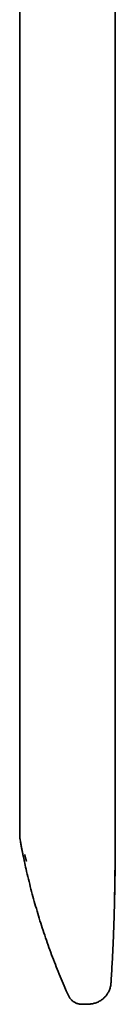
# Model space of a CAD drawing. Header units: millimetres. Extents: x 8 to 718, y 12 to 443.
# Tile 19 of 22: x 713 to 718, y 319 to 371. Entities that reach past the tile are written whole.
import ezdxf

# ---------------------------------------------------------------- set-up
doc = ezdxf.new("R2010")
doc.units = ezdxf.units.MM

msp = doc.modelspace()

# ---------------------------------------------------------------- linework, layer by layer
at = {"color": 7, "linetype": 'Continuous', "lineweight": 35}
for p, q in [((717.971, 329.054), (717.971, 419.304)), ((712.871, 327.941), (712.871, 375.584)), ((712.879, 327.83), (712.883, 327.8)), ((712.884, 327.797), (712.884, 327.797)), ((713.138, 326.954), (713.138, 326.955)), ((717.74, 320.112), (717.741, 320.112)), ((715.391, 319.614), (715.467, 319.446)), ((715.467, 319.446), (715.467, 319.446)), ((716.186, 318.974), (716.186, 318.974)), ((716.378, 318.977), (716.604, 318.988)), ((716.378, 318.977), (716.378, 318.977)), ((716.604, 318.988), (716.604, 318.988))]:
    msp.add_line(p, q, dxfattribs=at)
for points, knots in [([(717.741, 320.112), (717.76, 320.445), (717.8, 321.112), (717.85, 322.113), (717.89, 323.114), (717.922, 324.115), (717.944, 325.109), (717.958, 326.099), (717.967, 327.083), (717.97, 328.068), (717.971, 328.726), (717.971, 329.054)], [0, 0, 0, 0, 0.112062, 0.224055, 0.335984, 0.447867, 0.559734, 0.669632, 0.779609, 0.889715, 1, 1, 1, 1]), ([(717.919, 324.078), (717.919, 324.079), (717.919, 324.081), (717.919, 324.085), (717.919, 324.089), (717.919, 324.094), (717.919, 324.099), (717.919, 324.105), (717.919, 324.111), (717.919, 324.118), (717.919, 324.125), (717.919, 324.133), (717.919, 324.141), (717.919, 324.151), (717.919, 324.161), (717.919, 324.172), (717.919, 324.184), (717.919, 324.197), (717.919, 324.21), (717.92, 324.223), (717.92, 324.238), (717.92, 324.253), (717.92, 324.267), (717.921, 324.28), (717.921, 324.29), (717.921, 324.301), (717.921, 324.313), (717.922, 324.325), (717.922, 324.34), (717.922, 324.359), (717.923, 324.387), (717.924, 324.424), (717.925, 324.473), (717.926, 324.531), (717.928, 324.598), (717.93, 324.674), (717.931, 324.754), (717.933, 324.836), (717.935, 324.921), (717.937, 325.011), (717.938, 325.106), (717.94, 325.201), (717.942, 325.296), (717.943, 325.389), (717.945, 325.512), (717.947, 325.664), (717.95, 325.843), (717.952, 326.013), (717.954, 326.174), (717.955, 326.327), (717.957, 326.473), (717.958, 326.612), (717.959, 326.745), (717.96, 326.87), (717.961, 326.985), (717.961, 327.092), (717.962, 327.192), (717.963, 327.289), (717.963, 327.385), (717.964, 327.478), (717.964, 327.569), (717.965, 327.658), (717.965, 327.745), (717.966, 327.83), (717.966, 327.912), (717.967, 327.993), (717.967, 328.071), (717.968, 328.147), (717.968, 328.221), (717.969, 328.293), (717.969, 328.366), (717.969, 328.44), (717.97, 328.515), (717.97, 328.586), (717.97, 328.655), (717.971, 328.721), (717.971, 328.784), (717.971, 328.823), (717.971, 328.843)], [0, 0, 0, 0, 0.023005, 0.045069, 0.066191, 0.08637, 0.105607, 0.123902, 0.140288, 0.155837, 0.170549, 0.184425, 0.197465, 0.211269, 0.223997, 0.235652, 0.246236, 0.255754, 0.264212, 0.27162, 0.277992, 0.283349, 0.287728, 0.29, 0.291945, 0.29361, 0.295067, 0.296424, 0.298074, 0.30032, 0.303163, 0.307881, 0.313659, 0.320498, 0.328397, 0.337356, 0.347375, 0.356611, 0.366595, 0.377327, 0.388728, 0.400098, 0.411272, 0.42225, 0.433032, 0.454987, 0.476082, 0.496317, 0.515199, 0.533266, 0.550516, 0.56695, 0.582567, 0.597368, 0.611417, 0.623436, 0.635332, 0.647188, 0.659088, 0.671115, 0.68335, 0.695867, 0.708739, 0.72203, 0.735801, 0.750103, 0.764986, 0.780489, 0.796651, 0.813504, 0.831077, 0.852073, 0.874074, 0.897107, 0.921197, 0.946365, 0.972627, 1, 1, 1, 1]), ([(712.872, 327.939), (712.871, 327.939), (712.871, 327.94), (712.871, 327.941), (712.871, 327.941), (712.871, 327.941)], [0, 0, 0, 0, 0.130805, 0.571132, 1, 1, 1, 1]), ([(712.873, 327.939), (712.872, 327.92), (712.872, 327.873), (712.88, 327.826), (712.884, 327.798)], [0, 0, 0, 0, 0.398994, 1, 1, 1, 1]), ([(712.884, 327.797), (712.888, 327.774), (712.9, 327.712), (712.918, 327.614), (712.938, 327.504), (712.958, 327.401), (712.976, 327.303), (712.994, 327.212), (713.011, 327.127), (713.027, 327.048), (713.041, 326.975), (713.054, 326.912), (713.065, 326.858), (713.075, 326.811), (713.084, 326.769), (713.092, 326.73), (713.099, 326.697), (713.105, 326.667), (713.11, 326.642), (713.115, 326.62), (713.118, 326.603), (713.121, 326.591), (713.123, 326.583), (713.123, 326.582), (713.123, 326.581)], [0, 0, 0, 0, 0.040878, 0.109973, 0.175683, 0.238154, 0.297555, 0.354082, 0.407959, 0.459443, 0.508827, 0.556444, 0.595043, 0.632903, 0.670267, 0.707391, 0.744534, 0.781957, 0.819913, 0.858646, 0.898386, 0.939347, 0.981723, 1, 1, 1, 1]), ([(713.137, 326.955), (713.14, 326.944), (713.146, 326.92), (713.155, 326.885), (713.165, 326.849), (713.174, 326.811), (713.184, 326.773), (713.193, 326.739), (713.201, 326.711), (713.206, 326.689), (713.212, 326.669), (713.216, 326.652), (713.22, 326.636), (713.224, 326.622), (713.227, 326.611), (713.229, 326.602), (713.23, 326.599), (713.23, 326.598)], [0, 0, 0, 0, 0.076771, 0.160543, 0.251074, 0.3481, 0.451339, 0.560486, 0.627954, 0.691187, 0.748994, 0.801327, 0.848154, 0.898925, 0.941092, 0.97473, 1, 1, 1, 1]), ([(713.124, 326.581), (713.153, 326.447), (713.221, 326.133), (713.337, 325.642), (713.47, 325.112), (713.61, 324.587), (713.758, 324.069), (713.913, 323.553), (714.077, 323.036), (714.25, 322.518), (714.432, 321.999), (714.623, 321.483), (714.821, 320.969), (715.028, 320.458), (715.218, 320.007), (715.342, 319.727), (715.392, 319.615)], [0, 0, 0, 0, 0.056322, 0.131303, 0.206198, 0.279688, 0.35313, 0.426539, 0.499934, 0.574828, 0.649742, 0.724694, 0.799702, 0.874785, 0.949959, 1, 1, 1, 1]), ([(716.604, 318.988), (716.625, 318.989), (716.676, 318.992), (716.759, 319.005), (716.851, 319.025), (716.942, 319.053), (717.031, 319.088), (717.117, 319.131), (717.2, 319.18), (717.278, 319.236), (717.35, 319.297), (717.417, 319.362), (717.478, 319.432), (717.532, 319.505), (717.58, 319.58), (717.621, 319.657), (717.658, 319.741), (717.69, 319.831), (717.716, 319.927), (717.733, 320.02), (717.738, 320.082), (717.74, 320.112)], [0, 0, 0, 0, 0.0354889, 0.0887991, 0.1427765, 0.1972533, 0.2520518, 0.3069879, 0.3618744, 0.416525, 0.4707574, 0.5243976, 0.5772823, 0.6292616, 0.6802015, 0.7299846, 0.7785111, 0.8372729, 0.8938235, 0.9480811, 1, 1, 1, 1]), ([(715.467, 319.446), (715.479, 319.421), (715.503, 319.372), (715.548, 319.303), (715.6, 319.239), (715.657, 319.181), (715.72, 319.13), (715.786, 319.086), (715.854, 319.049), (715.924, 319.02), (715.994, 318.999), (716.063, 318.984), (716.127, 318.976), (716.167, 318.975), (716.186, 318.974)], [0, 0, 0, 0, 0.0901827, 0.1808706, 0.2715377, 0.3616568, 0.4507172, 0.5382403, 0.6237937, 0.7070011, 0.7875486, 0.8651874, 0.9397328, 1, 1, 1, 1]), ([(716.186, 318.974), (716.214, 318.974), (716.278, 318.973), (716.343, 318.976), (716.379, 318.977)], [0, 0, 0, 0, 0.438323, 1, 1, 1, 1]), ([(716.378, 318.977), (716.42, 318.978), (716.496, 318.982), (716.571, 318.986), (716.604, 318.987)], [0, 0, 0, 0, 0.559514, 1, 1, 1, 1])]:
    msp.add_open_spline(points, degree=3, knots=knots, dxfattribs=at)

doc.saveas('drawing.dxf')
